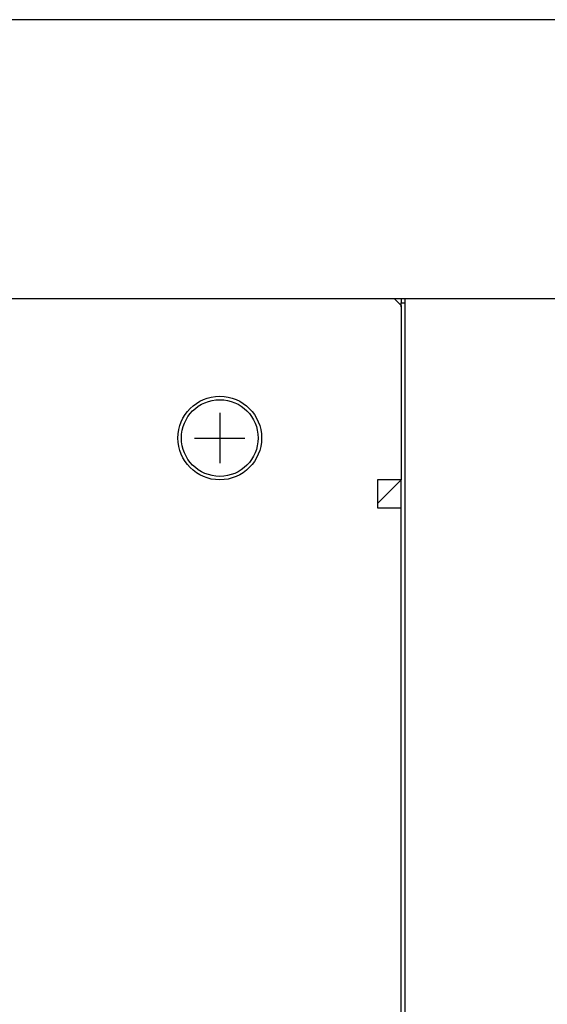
# Model space of a CAD drawing. Extents: x 159 to 2026, y 157 to 1386.
# Tile 15 of 32: x 1217 to 1254, y 965 to 1036. Entities that reach past the tile are written whole.
import ezdxf

# ---------------------------------------------------------------- set-up
doc = ezdxf.new("R2010")
doc.units = 0
doc.header["$LTSCALE"] = 115.5
for name, color, linetype in [('ALL_AXIS', 7, 'CONTINUOUS'), ('ALL_CURVE', 7, 'CONTINUOUS'), ('ALL_FEATURES', 7, 'CONTINUOUS')]:
    doc.layers.add(name, color=color, linetype=linetype)

msp = doc.modelspace()

# ---------------------------------------------------------------- linework, layer by layer
at = {"layer": 'ALL_AXIS', "color": 7, "linetype": 'CONTINUOUS'}
for p, q in [((1244, 1015.411), (1244, 1015.7)), ((1244, 1015.7), (1244.3, 1015.7)), ((1244.3, 854.3), (1244.3, 1016)), ((1244.3, 1016), (1258.413, 1016)), ((1244, 857.6), (1244, 1003))]:
    msp.add_line(p, q, dxfattribs=at)
for radius in [3, 2.75]:
    msp.add_circle((1231, 1006), radius, dxfattribs=at)
at = {"layer": 'ALL_CURVE', "color": 2, "linetype": 'CONTINUOUS'}
for p, q in [((1243.5, 1016), (1244, 1016)), ((1244, 1016), (1244, 1015.7))]:
    msp.add_line(p, q, dxfattribs=at)
at = {"layer": 'ALL_CURVE', "color": 40, "linetype": 'CONTINUOUS'}
for p, q in [((1231, 1007.8), (1231, 1004.2)), ((1229.2, 1006), (1232.8, 1006))]:
    msp.add_line(p, q, dxfattribs=at)
at = {"layer": 'ALL_FEATURES', "color": 7, "linetype": 'CONTINUOUS'}
for p, q in [((1262, 1036), (1076, 1036)), ((1244.3, 1016), (1298, 1016))]:
    msp.add_line(p, q, dxfattribs=at)
at = {"layer": 'ALL_FEATURES', "color": 3, "linetype": 'CONTINUOUS'}
for p, q in [((1039.5, 1016), (1244.3, 1016)), ((1244, 1015.5), (1243.5, 1016)), ((1244, 1016), (1244, 1015.792)), ((1244, 1015.5), (1244, 1003)), ((1242.3, 1001.3), (1244, 1003)), ((1242.3, 1003), (1242.3, 1001)), ((1244, 1003), (1242.3, 1003)), ((1242.3, 1001), (1244, 1001))]:
    msp.add_line(p, q, dxfattribs=at)

doc.saveas('drawing.dxf')
